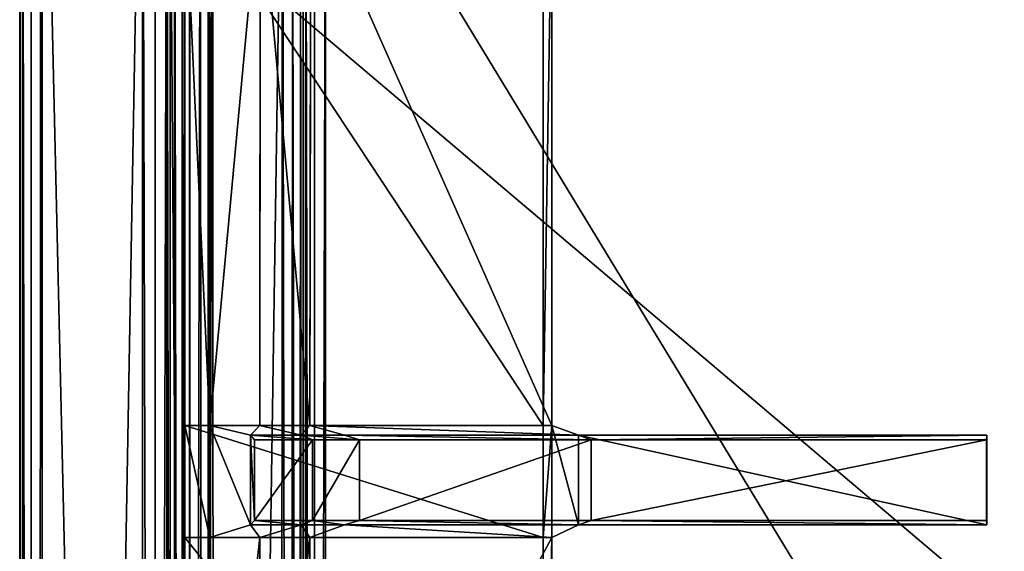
# Model space of a CAD drawing. Extents: x 0 to 22.9, y 0 to 20.5.
# Tile 103 of 233: x 0 to 3.5, y 16.7 to 18.6. Entities that reach past the tile are written whole.
import ezdxf

# ---------------------------------------------------------------- set-up
doc = ezdxf.new("R2010")
doc.units = 0
doc.header["$MEASUREMENT"] = 0
doc.layers.get('0').update_dxf_attribs({"color": 13, "linetype": 'CONTINUOUS'})
for name, color, linetype in [('CAST_IRON_-_PLATES_4', 27, 'CONTINUOUS'), ('GALVANIZED_METAL', 252, 'CONTINUOUS'), ('STAINLESS_STEEL', 251, 'CONTINUOUS')]:
    doc.layers.add(name, color=color, linetype=linetype)

# ---------------------------------------------------------------- blocks, each defined once
blk = doc.blocks.new('NGM5458UC_TRADECAD_DXF')
at = {"layer": 'CAST_IRON_-_PLATES_4', "color": 0}
for p, q in [((0.5841, 19.0787, 2.282), (0.5841, 17.1582, 2.2817)), ((0.5841, 19.0787, 2.282), (0.5841, 17.1582, 2.2817)), ((0.6728, 17.1582, 2.4399), (0.6728, 19.0788, 2.4396)), ((0.6728, 17.1582, 2.4399), (0.6728, 19.0788, 2.4396)), ((0.8515, 19.0788, 2.4872), (0.8497, 17.1582, 2.4874)), ((0.8515, 19.0788, 2.4872), (0.8497, 17.1582, 2.4874)), ((1.0266, 17.1582, 2.5028), (1.0302, 19.0788, 2.5025)), ((1.0266, 17.1582, 2.5028), (1.0302, 19.0788, 2.5025)), ((1.8528, 17.1582, 2.2817), (1.853, 19.0787, 2.282)), ((1.8528, 17.1582, 2.2817), (1.853, 19.0787, 2.282)), ((1.8831, 17.1582, 2.5028), (1.8832, 19.0788, 2.5025)), ((1.8831, 17.1582, 2.5028), (1.8832, 19.0788, 2.5025)), ((0.5841, 16.7621, 2.2817), (0.5841, 17.1582, 2.2817)), ((0.5841, 17.1582, 2.2817), (0.6728, 17.1582, 2.4399)), ((0.5841, 17.1582, 2.2817), (1.8528, 17.1582, 2.2817)), ((0.5841, 17.1582, 2.2817), (1.8528, 17.1582, 2.2817)), ((0.5841, 16.7621, 2.2817), (0.5841, 17.1582, 2.2817)), ((0.5841, 17.1582, 2.2817), (0.6728, 17.1582, 2.4399)), ((0.6728, 17.1582, 2.4399), (0.6728, 16.7621, 2.4399)), ((0.6728, 17.1582, 2.4399), (0.6728, 16.7621, 2.4399)), ((0.6728, 17.1582, 2.4399), (0.8163, 17.1235, 3.6692)), ((0.8497, 17.1582, 2.4874), (0.6728, 17.1582, 2.4399)), ((0.6728, 17.1582, 2.4399), (0.8163, 17.1235, 3.6692)), ((0.8497, 17.1582, 2.4874), (0.6728, 17.1582, 2.4399)), ((0.8497, 17.1582, 2.4874), (1.0266, 17.1582, 2.5028)), ((0.9958, 17.1235, 3.6692), (0.8497, 17.1582, 2.4874)), ((0.9958, 17.1235, 3.6692), (0.8497, 17.1582, 2.4874)), ((0.8497, 17.1582, 2.4874), (1.0266, 17.1582, 2.5028)), ((1.0266, 17.1582, 2.5028), (1.8831, 17.1582, 2.5028)), ((1.1493, 17.1235, 3.6692), (1.0266, 17.1582, 2.5028)), ((1.0266, 17.1582, 2.5028), (1.8831, 17.1582, 2.5028)), ((1.1493, 17.1235, 3.6692), (1.0266, 17.1582, 2.5028)), ((1.8831, 17.1582, 2.5028), (1.8528, 17.1582, 2.2817)), ((1.8528, 17.1582, 2.2817), (1.8528, 16.7621, 2.2817)), ((1.8831, 17.1582, 2.5028), (1.8528, 17.1582, 2.2817)), ((1.8528, 17.1582, 2.2817), (1.8528, 16.7621, 2.2817)), ((1.8831, 16.7621, 2.5028), (1.8831, 17.1582, 2.5028)), ((1.9771, 17.1235, 3.6692), (1.8831, 17.1582, 2.5028)), ((1.8831, 16.7621, 2.5028), (1.8831, 17.1582, 2.5028)), ((1.9771, 17.1235, 3.6692), (1.8831, 17.1582, 2.5028)), ((0.8163, 17.1235, 3.6692), (0.8163, 16.8066, 3.6692)), ((0.8163, 17.1235, 3.6692), (0.8163, 16.8066, 3.6692)), ((0.8163, 17.1235, 3.6692), (0.8311, 17.1078, 4.0797)), ((0.8163, 17.1235, 3.6692), (0.8311, 17.1078, 4.0797)), ((0.8163, 17.1235, 3.6692), (0.9958, 17.1235, 3.6692)), ((0.8163, 17.1235, 3.6692), (0.9958, 17.1235, 3.6692)), ((0.9958, 17.1235, 3.6692), (1.0357, 17.1078, 4.0797)), ((1.1493, 17.1235, 3.6692), (0.9958, 17.1235, 3.6692)), ((1.1493, 17.1235, 3.6692), (0.9958, 17.1235, 3.6692)), ((0.9958, 17.1235, 3.6692), (1.0357, 17.1078, 4.0797)), ((1.9771, 17.1235, 3.6692), (1.1493, 17.1235, 3.6692)), ((1.9771, 17.1235, 3.6692), (1.1493, 17.1235, 3.6692)), ((1.2021, 17.1078, 4.0797), (1.1493, 17.1235, 3.6692)), ((1.2021, 17.1078, 4.0797), (1.1493, 17.1235, 3.6692)), ((1.9771, 16.8066, 3.6692), (1.9771, 17.1235, 3.6692)), ((1.9771, 17.1235, 3.6692), (2.0222, 17.1078, 4.0797)), ((1.9771, 17.1235, 3.6692), (2.0222, 17.1078, 4.0797)), ((1.9771, 17.1235, 3.6692), (3.4222, 17.1235, 3.7297)), ((1.9771, 17.1235, 3.6692), (3.4222, 17.1235, 3.7297)), ((1.9771, 16.8066, 3.6692), (1.9771, 17.1235, 3.6692)), ((3.4214, 17.1078, 4.0797), (3.4222, 17.1235, 3.7297)), ((3.4214, 17.1078, 4.0797), (3.4222, 17.1235, 3.7297)), ((3.4222, 17.1235, 3.7297), (3.4222, 16.8066, 3.7297)), ((3.4222, 17.1235, 3.7297), (3.4222, 16.8066, 3.7297)), ((0.8311, 17.1078, 4.0797), (0.8311, 16.8219, 4.0797)), ((0.8311, 17.1078, 4.0797), (0.8311, 16.8219, 4.0797)), ((0.8311, 17.1078, 4.0797), (1.0357, 17.1078, 4.0797)), ((0.8311, 17.1078, 4.0797), (1.0357, 17.1078, 4.0797)), ((1.0357, 17.1078, 4.0797), (1.0357, 16.8219, 4.0797)), ((1.0357, 17.1078, 4.0797), (1.0357, 16.8219, 4.0797)), ((1.0357, 17.1078, 4.0797), (1.2021, 17.1078, 4.0797)), ((1.0357, 17.1078, 4.0797), (1.2021, 17.1078, 4.0797)), ((1.2021, 16.8219, 4.0797), (1.2021, 17.1078, 4.0797)), ((1.2021, 17.1078, 4.0797), (2.0222, 17.1078, 4.0797)), ((1.2021, 17.1078, 4.0797), (2.0222, 17.1078, 4.0797)), ((1.2021, 16.8219, 4.0797), (1.2021, 17.1078, 4.0797)), ((2.0222, 17.1078, 4.0797), (2.0222, 16.8219, 4.0797)), ((3.4214, 17.1078, 4.0797), (2.0222, 17.1078, 4.0797)), ((2.0222, 17.1078, 4.0797), (2.0222, 16.8219, 4.0797)), ((3.4214, 17.1078, 4.0797), (2.0222, 17.1078, 4.0797)), ((3.4214, 16.8219, 4.0797), (3.4214, 17.1078, 4.0797)), ((3.4214, 16.8219, 4.0797), (3.4214, 17.1078, 4.0797)), ((0.8163, 16.8066, 3.6692), (0.6728, 16.7621, 2.4399)), ((0.8163, 16.8066, 3.6692), (0.6728, 16.7621, 2.4399)), ((0.8311, 16.8219, 4.0797), (0.8163, 16.8066, 3.6692)), ((0.8311, 16.8219, 4.0797), (0.8163, 16.8066, 3.6692)), ((0.9958, 16.8066, 3.6692), (0.8163, 16.8066, 3.6692)), ((0.9958, 16.8066, 3.6692), (0.8163, 16.8066, 3.6692)), ((1.0357, 16.8219, 4.0797), (0.8311, 16.8219, 4.0797)), ((1.0357, 16.8219, 4.0797), (0.8311, 16.8219, 4.0797)), ((0.8497, 16.7621, 2.4874), (0.9958, 16.8066, 3.6692)), ((0.8497, 16.7621, 2.4874), (0.9958, 16.8066, 3.6692)), ((1.0357, 16.8219, 4.0797), (0.9958, 16.8066, 3.6692)), ((1.0357, 16.8219, 4.0797), (0.9958, 16.8066, 3.6692)), ((0.9958, 16.8066, 3.6692), (1.1493, 16.8066, 3.6692)), ((0.9958, 16.8066, 3.6692), (1.1493, 16.8066, 3.6692)), ((1.1493, 16.8066, 3.6692), (1.0266, 16.7621, 2.5028)), ((1.1493, 16.8066, 3.6692), (1.0266, 16.7621, 2.5028)), ((1.2021, 16.8219, 4.0797), (1.0357, 16.8219, 4.0797)), ((1.2021, 16.8219, 4.0797), (1.0357, 16.8219, 4.0797)), ((1.1493, 16.8066, 3.6692), (1.2021, 16.8219, 4.0797)), ((1.1493, 16.8066, 3.6692), (1.2021, 16.8219, 4.0797)), ((1.1493, 16.8066, 3.6692), (1.9771, 16.8066, 3.6692)), ((1.1493, 16.8066, 3.6692), (1.9771, 16.8066, 3.6692)), ((2.0222, 16.8219, 4.0797), (1.2021, 16.8219, 4.0797)), ((2.0222, 16.8219, 4.0797), (1.2021, 16.8219, 4.0797)), ((1.8831, 16.7621, 2.5028), (1.9771, 16.8066, 3.6692)), ((1.8831, 16.7621, 2.5028), (1.9771, 16.8066, 3.6692)), ((2.0222, 16.8219, 4.0797), (1.9771, 16.8066, 3.6692)), ((2.0222, 16.8219, 4.0797), (1.9771, 16.8066, 3.6692)), ((3.4222, 16.8066, 3.7297), (1.9771, 16.8066, 3.6692)), ((3.4222, 16.8066, 3.7297), (1.9771, 16.8066, 3.6692)), ((3.4214, 16.8219, 4.0797), (2.0222, 16.8219, 4.0797)), ((3.4214, 16.8219, 4.0797), (2.0222, 16.8219, 4.0797)), ((3.4222, 16.8066, 3.7297), (3.4214, 16.8219, 4.0797)), ((3.4222, 16.8066, 3.7297), (3.4214, 16.8219, 4.0797)), ((0.6728, 16.7621, 2.4399), (0.5841, 16.7621, 2.2817)), ((0.5841, 16.7621, 2.2817), (0.5841, 15.1843, 2.2817)), ((1.8528, 16.7621, 2.2817), (0.5841, 16.7621, 2.2817)), ((1.8528, 16.7621, 2.2817), (0.5841, 16.7621, 2.2817)), ((0.5841, 16.7621, 2.2817), (0.5841, 15.1843, 2.2817)), ((0.6728, 16.7621, 2.4399), (0.5841, 16.7621, 2.2817)), ((0.8497, 16.7621, 2.4874), (0.6728, 16.7621, 2.4399)), ((0.6728, 16.7621, 2.4399), (0.6728, 15.1671, 2.4399)), ((0.6728, 16.7621, 2.4399), (0.6728, 15.1671, 2.4399)), ((0.8497, 16.7621, 2.4874), (0.6728, 16.7621, 2.4399)), ((1.0266, 16.7621, 2.5028), (0.8497, 16.7621, 2.4874)), ((0.8497, 16.7621, 2.4874), (0.8497, 15.1671, 2.4874)), ((0.8497, 16.7621, 2.4874), (0.8497, 15.1671, 2.4874)), ((1.0266, 16.7621, 2.5028), (0.8497, 16.7621, 2.4874)), ((1.0266, 15.1671, 2.5028), (1.0266, 16.7621, 2.5028)), ((1.0266, 16.7621, 2.5028), (1.8831, 16.7621, 2.5028)), ((1.0266, 16.7621, 2.5028), (1.8831, 16.7621, 2.5028)), ((1.0266, 15.1671, 2.5028), (1.0266, 16.7621, 2.5028)), ((1.8528, 16.7621, 2.2817), (1.8528, 15.1843, 2.2817)), ((1.8831, 16.7621, 2.5028), (1.8528, 16.7621, 2.2817)), ((1.8831, 16.7621, 2.5028), (1.8528, 16.7621, 2.2817)), ((1.8528, 16.7621, 2.2817), (1.8528, 15.1843, 2.2817)), ((1.8831, 15.1671, 2.5028), (1.8831, 16.7621, 2.5028)), ((1.8831, 15.1671, 2.5028), (1.8831, 16.7621, 2.5028))]:
    blk.add_line(p, q, dxfattribs=at)
at = {"layer": 'GALVANIZED_METAL', "color": 0}
for p, q in [((0.0724, 20.4342, 1.7247), (0.0724, 0.0861, 1.7247)), ((0.5322, 19.2802, 1.7247), (0.5322, 0.5328, 1.7247)), ((0.5322, 19.2802, 1.7247), (0.5322, 0.5328, 1.7247)), ((0.6671, 0.9145), (0.6671, 18.884)), ((0.6671, 0.9145), (0.6671, 18.884))]:
    blk.add_line(p, q, dxfattribs=at)
at = {"layer": 'STAINLESS_STEEL', "color": 0}
for p, q in [((0, 20.3929, 1.901), (0, 0.0797, 1.901)), ((0, 0.0797, 1.7247), (0, 20.3929, 1.7247)), ((0, 20.3929, 1.901), (0, 0.0797, 1.901)), ((0.0102, 20.3931, 1.94), (0.0102, 0.0797, 1.94)), ((0.0102, 20.3931, 1.94), (0.0102, 0.0797, 1.94)), ((0.0405, 20.3929, 1.9705), (0.0408, 0.0797, 1.9705)), ((0.0405, 20.3929, 1.9705), (0.0408, 0.0797, 1.9705)), ((0.0798, 0.0797, 1.9807), (0.0792, 20.3924, 1.9807)), ((0.0798, 0.0797, 1.9807), (0.0792, 20.3924, 1.9807)), ((0.4349, 20.032, 1.9807), (0.4343, 3.6311, 1.9807)), ((0.4349, 20.032, 1.9807), (0.4343, 3.6311, 1.9807)), ((0.4797, 3.6365, 1.9894), (0.479, 19.9512, 1.9897)), ((0.4797, 3.6365, 1.9894), (0.479, 19.9512, 1.9897)), ((0.5206, 3.6525, 2.0155), (0.5209, 19.8918, 2.0165)), ((0.5206, 3.6525, 2.0155), (0.5209, 19.8918, 2.0165)), ((0.5477, 3.6756, 2.053), (0.5477, 19.872, 2.053)), ((0.5477, 3.6756, 2.053), (0.5477, 19.872, 2.053)), ((0.5753, 19.872, 2.1125), (0.5753, 3.7057, 2.1125)), ((0.5753, 19.872, 2.1125), (0.5753, 3.7057, 2.1125)), ((0.6015, 19.8736, 2.1501), (0.6028, 3.7201, 2.15)), ((0.6015, 19.8736, 2.1501), (0.6028, 3.7201, 2.15)), ((0.6399, 19.8708, 2.1761), (0.6449, 3.7292, 2.1761)), ((0.6399, 19.8708, 2.1761), (0.6449, 3.7292, 2.1761)), ((0.6923, 3.7308, 2.1848), (0.6821, 19.8641, 2.1848)), ((0.6923, 3.7308, 2.1848), (0.6821, 19.8641, 2.1848)), ((0.9295, 19.568, 2.1848), (0.9192, 3.9385, 2.1848)), ((0.9295, 19.568, 2.1848), (0.9192, 3.9385, 2.1848)), ((0.9653, 19.4862, 2.1746), (0.9597, 4.0155, 2.1745)), ((0.9653, 19.4862, 2.1746), (0.9597, 4.0155, 2.1745)), ((0.9919, 4.0758, 2.1437), (0.9933, 19.422, 2.144)), ((0.9919, 4.0758, 2.1437), (0.9933, 19.422, 2.144)), ((1.0027, 4.0945, 2.105), (1.0027, 19.4007, 2.105)), ((1.0027, 19.4007, 2.0604), (1.0027, 4.0945, 2.0604)), ((1.0027, 19.4007, 2.0604), (1.0027, 4.0945, 2.0604)), ((1.0027, 4.0945, 2.105), (1.0027, 19.4007, 2.105)), ((1.0129, 19.4007, 2.0215), (1.0129, 4.0945, 2.0215)), ((1.0129, 19.4007, 2.0215), (1.0129, 4.0945, 2.0215)), ((1.0434, 19.4007, 1.9909), (1.0434, 4.0945, 1.9909)), ((1.0434, 19.4007, 1.9909), (1.0434, 4.0945, 1.9909)), ((10.3994, 4.0945, 1.9807), (1.0824, 19.4007, 1.9807)), ((1.0824, 19.4007, 1.9807), (1.0824, 4.0945, 1.9807)), ((1.0824, 19.4007, 1.9807), (1.0824, 4.0945, 1.9807)), ((10.3994, 4.0945, 1.9807), (1.0824, 19.4007, 1.9807))]:
    blk.add_line(p, q, dxfattribs=at)
at = {"layer": 'CAST_IRON_-_PLATES_4', "color": 0}
mesh = blk.add_polyface(dxfattribs=at)
corners = [(0.5841, 19.0787, 2.282), (0.6728, 17.1582, 2.4399), (0.5841, 17.1582, 2.2817), (0.6728, 19.0788, 2.4396)]
mesh.append_faces([[corners[k] for k in face] for face in [(0, 1, 2), (1, 0, 3)]], dxfattribs={"vtx0": -1, "color": 0})
mesh = blk.add_polyface(dxfattribs=at)
corners = [(1.8528, 17.1582, 2.2817), (0.5841, 19.0787, 2.282), (0.5841, 17.1582, 2.2817), (1.853, 19.0787, 2.282)]
mesh.append_faces([[corners[k] for k in face] for face in [(0, 1, 2), (1, 0, 3)]], dxfattribs={"vtx0": -1, "color": 0})
mesh = blk.add_polyface(dxfattribs=at)
corners = [(0.8515, 19.0788, 2.4872), (0.6728, 17.1582, 2.4399), (0.6728, 19.0788, 2.4396), (0.8497, 17.1582, 2.4874)]
mesh.append_faces([[corners[k] for k in face] for face in [(0, 1, 2), (1, 0, 3)]], dxfattribs={"vtx0": -1, "color": 0})
mesh = blk.add_polyface(dxfattribs=at)
corners = [(0.8515, 19.0788, 2.4872), (1.0266, 17.1582, 2.5028), (0.8497, 17.1582, 2.4874), (1.0302, 19.0788, 2.5025)]
mesh.append_faces([[corners[k] for k in face] for face in [(0, 1, 2), (1, 0, 3)]], dxfattribs={"vtx0": -1, "color": 0})
mesh = blk.add_polyface(dxfattribs=at)
corners = [(1.0302, 19.0788, 2.5025), (1.8831, 17.1582, 2.5028), (1.0266, 17.1582, 2.5028), (1.8832, 19.0788, 2.5025)]
mesh.append_faces([[corners[k] for k in face] for face in [(0, 1, 2), (1, 0, 3)]], dxfattribs={"vtx0": -1, "color": 0})
mesh = blk.add_polyface(dxfattribs=at)
corners = [(1.8832, 19.0788, 2.5025), (1.8528, 17.1582, 2.2817), (1.8831, 17.1582, 2.5028), (1.853, 19.0787, 2.282)]
mesh.append_faces([[corners[k] for k in face] for face in [(0, 1, 2), (1, 0, 3)]], dxfattribs={"vtx0": -1, "color": 0})
mesh = blk.add_polyface(dxfattribs=at)
corners = [(0.5841, 17.1582, 2.2817), (0.6728, 16.7621, 2.4399), (0.5841, 16.7621, 2.2817), (0.6728, 17.1582, 2.4399)]
mesh.append_faces([[corners[k] for k in face] for face in [(0, 1, 2), (1, 0, 3)]], dxfattribs={"vtx0": -1, "color": 0})
mesh = blk.add_polyface(dxfattribs=at)
corners = [(1.8528, 16.7621, 2.2817), (0.5841, 17.1582, 2.2817), (0.5841, 16.7621, 2.2817), (1.8528, 17.1582, 2.2817)]
mesh.append_faces([[corners[k] for k in face] for face in [(0, 1, 2), (1, 0, 3)]], dxfattribs={"vtx0": -1, "color": 0})
mesh = blk.add_polyface(dxfattribs=at)
corners = [(0.6728, 17.1582, 2.4399), (0.8163, 16.8066, 3.6692), (0.6728, 16.7621, 2.4399), (0.8163, 17.1235, 3.6692)]
mesh.append_faces([[corners[k] for k in face] for face in [(0, 1, 2), (1, 0, 3)]], dxfattribs={"vtx0": -1, "color": 0})
mesh = blk.add_polyface(dxfattribs=at)
corners = [(0.8497, 17.1582, 2.4874), (0.8163, 17.1235, 3.6692), (0.6728, 17.1582, 2.4399), (0.9958, 17.1235, 3.6692)]
mesh.append_faces([[corners[k] for k in face] for face in [(0, 1, 2), (1, 0, 3)]], dxfattribs={"vtx0": -1, "color": 0})
mesh = blk.add_polyface(dxfattribs=at)
corners = [(1.0266, 17.1582, 2.5028), (0.9958, 17.1235, 3.6692), (0.8497, 17.1582, 2.4874), (1.1493, 17.1235, 3.6692)]
mesh.append_faces([[corners[k] for k in face] for face in [(0, 1, 2), (1, 0, 3)]], dxfattribs={"vtx0": -1, "color": 0})
mesh = blk.add_polyface(dxfattribs=at)
corners = [(1.9771, 17.1235, 3.6692), (1.0266, 17.1582, 2.5028), (1.8831, 17.1582, 2.5028), (1.1493, 17.1235, 3.6692)]
mesh.append_faces([[corners[k] for k in face] for face in [(0, 1, 2), (1, 0, 3)]], dxfattribs={"vtx0": -1, "color": 0})
mesh = blk.add_polyface(dxfattribs=at)
corners = [(1.8831, 17.1582, 2.5028), (1.8528, 16.7621, 2.2817), (1.8831, 16.7621, 2.5028), (1.8528, 17.1582, 2.2817)]
mesh.append_faces([[corners[k] for k in face] for face in [(0, 1, 2), (1, 0, 3)]], dxfattribs={"vtx0": -1, "color": 0})
mesh = blk.add_polyface(dxfattribs=at)
corners = [(1.9771, 16.8066, 3.6692), (1.8831, 17.1582, 2.5028), (1.8831, 16.7621, 2.5028), (1.9771, 17.1235, 3.6692)]
mesh.append_faces([[corners[k] for k in face] for face in [(0, 1, 2), (1, 0, 3)]], dxfattribs={"vtx0": -1, "color": 0})
mesh = blk.add_polyface(dxfattribs=at)
corners = [(0.8163, 17.1235, 3.6692), (0.8311, 16.8219, 4.0797), (0.8163, 16.8066, 3.6692), (0.8311, 17.1078, 4.0797)]
mesh.append_faces([[corners[k] for k in face] for face in [(0, 1, 2), (1, 0, 3)]], dxfattribs={"vtx0": -1, "color": 0})
mesh = blk.add_polyface(dxfattribs=at)
corners = [(1.0357, 17.1078, 4.0797), (0.8163, 17.1235, 3.6692), (0.9958, 17.1235, 3.6692), (0.8311, 17.1078, 4.0797)]
mesh.append_faces([[corners[k] for k in face] for face in [(0, 1, 2), (1, 0, 3)]], dxfattribs={"vtx0": -1, "color": 0})
mesh = blk.add_polyface(dxfattribs=at)
corners = [(1.2021, 17.1078, 4.0797), (0.9958, 17.1235, 3.6692), (1.1493, 17.1235, 3.6692), (1.0357, 17.1078, 4.0797)]
mesh.append_faces([[corners[k] for k in face] for face in [(0, 1, 2), (1, 0, 3)]], dxfattribs={"vtx0": -1, "color": 0})
mesh = blk.add_polyface(dxfattribs=at)
corners = [(2.0222, 17.1078, 4.0797), (1.1493, 17.1235, 3.6692), (1.9771, 17.1235, 3.6692), (1.2021, 17.1078, 4.0797)]
mesh.append_faces([[corners[k] for k in face] for face in [(0, 1, 2), (1, 0, 3)]], dxfattribs={"vtx0": -1, "color": 0})
mesh = blk.add_polyface(dxfattribs=at)
corners = [(3.4222, 17.1235, 3.7297), (2.0222, 17.1078, 4.0797), (1.9771, 17.1235, 3.6692), (3.4214, 17.1078, 4.0797)]
mesh.append_faces([[corners[k] for k in face] for face in [(0, 1, 2), (1, 0, 3)]], dxfattribs={"vtx0": -1, "color": 0})
mesh = blk.add_polyface(dxfattribs=at)
corners = [(3.4222, 16.8066, 3.7297), (1.9771, 17.1235, 3.6692), (1.9771, 16.8066, 3.6692), (3.4222, 17.1235, 3.7297)]
mesh.append_faces([[corners[k] for k in face] for face in [(0, 1, 2), (1, 0, 3)]], dxfattribs={"vtx0": -1, "color": 0})
mesh = blk.add_polyface(dxfattribs=at)
corners = [(3.4214, 16.8219, 4.0797), (3.4222, 17.1235, 3.7297), (3.4222, 16.8066, 3.7297), (3.4214, 17.1078, 4.0797)]
mesh.append_faces([[corners[k] for k in face] for face in [(0, 1, 2), (1, 0, 3)]], dxfattribs={"vtx0": -1, "color": 0})
mesh = blk.add_polyface(dxfattribs=at)
corners = [(1.0357, 17.1078, 4.0797), (0.8311, 16.8219, 4.0797), (0.8311, 17.1078, 4.0797), (1.0357, 16.8219, 4.0797)]
mesh.append_faces([[corners[k] for k in face] for face in [(0, 1, 2), (1, 0, 3)]], dxfattribs={"vtx0": -1, "color": 0})
mesh = blk.add_polyface(dxfattribs=at)
corners = [(1.2021, 17.1078, 4.0797), (1.0357, 16.8219, 4.0797), (1.0357, 17.1078, 4.0797), (1.2021, 16.8219, 4.0797)]
mesh.append_faces([[corners[k] for k in face] for face in [(0, 1, 2), (1, 0, 3)]], dxfattribs={"vtx0": -1, "color": 0})
mesh = blk.add_polyface(dxfattribs=at)
corners = [(2.0222, 17.1078, 4.0797), (1.2021, 16.8219, 4.0797), (1.2021, 17.1078, 4.0797), (2.0222, 16.8219, 4.0797)]
mesh.append_faces([[corners[k] for k in face] for face in [(0, 1, 2), (1, 0, 3)]], dxfattribs={"vtx0": -1, "color": 0})
mesh = blk.add_polyface(dxfattribs=at)
corners = [(3.4214, 17.1078, 4.0797), (2.0222, 16.8219, 4.0797), (2.0222, 17.1078, 4.0797), (3.4214, 16.8219, 4.0797)]
mesh.append_faces([[corners[k] for k in face] for face in [(0, 1, 2), (1, 0, 3)]], dxfattribs={"vtx0": -1, "color": 0})
mesh = blk.add_polyface(dxfattribs=at)
corners = [(0.8163, 16.8066, 3.6692), (0.8497, 16.7621, 2.4874), (0.6728, 16.7621, 2.4399), (0.9958, 16.8066, 3.6692)]
mesh.append_faces([[corners[k] for k in face] for face in [(0, 1, 2), (1, 0, 3)]], dxfattribs={"vtx0": -1, "color": 0})
mesh = blk.add_polyface(dxfattribs=at)
corners = [(0.8311, 16.8219, 4.0797), (0.9958, 16.8066, 3.6692), (0.8163, 16.8066, 3.6692), (1.0357, 16.8219, 4.0797)]
mesh.append_faces([[corners[k] for k in face] for face in [(0, 1, 2), (1, 0, 3)]], dxfattribs={"vtx0": -1, "color": 0})
mesh = blk.add_polyface(dxfattribs=at)
corners = [(0.9958, 16.8066, 3.6692), (1.0266, 16.7621, 2.5028), (0.8497, 16.7621, 2.4874), (1.1493, 16.8066, 3.6692)]
mesh.append_faces([[corners[k] for k in face] for face in [(0, 1, 2), (1, 0, 3)]], dxfattribs={"vtx0": -1, "color": 0})
mesh = blk.add_polyface(dxfattribs=at)
corners = [(1.0357, 16.8219, 4.0797), (1.1493, 16.8066, 3.6692), (0.9958, 16.8066, 3.6692), (1.2021, 16.8219, 4.0797)]
mesh.append_faces([[corners[k] for k in face] for face in [(0, 1, 2), (1, 0, 3)]], dxfattribs={"vtx0": -1, "color": 0})
mesh = blk.add_polyface(dxfattribs=at)
corners = [(1.1493, 16.8066, 3.6692), (1.8831, 16.7621, 2.5028), (1.0266, 16.7621, 2.5028), (1.9771, 16.8066, 3.6692)]
mesh.append_faces([[corners[k] for k in face] for face in [(0, 1, 2), (1, 0, 3)]], dxfattribs={"vtx0": -1, "color": 0})
mesh = blk.add_polyface(dxfattribs=at)
corners = [(1.2021, 16.8219, 4.0797), (1.9771, 16.8066, 3.6692), (1.1493, 16.8066, 3.6692), (2.0222, 16.8219, 4.0797)]
mesh.append_faces([[corners[k] for k in face] for face in [(0, 1, 2), (1, 0, 3)]], dxfattribs={"vtx0": -1, "color": 0})
mesh = blk.add_polyface(dxfattribs=at)
corners = [(2.0222, 16.8219, 4.0797), (3.4222, 16.8066, 3.7297), (1.9771, 16.8066, 3.6692), (3.4214, 16.8219, 4.0797)]
mesh.append_faces([[corners[k] for k in face] for face in [(0, 1, 2), (1, 0, 3)]], dxfattribs={"vtx0": -1, "color": 0})
mesh = blk.add_polyface(dxfattribs=at)
corners = [(1.8528, 15.1843, 2.2817), (0.5841, 16.7621, 2.2817), (0.5841, 15.1843, 2.2817), (1.8528, 16.7621, 2.2817)]
mesh.append_faces([[corners[k] for k in face] for face in [(0, 1, 2), (1, 0, 3)]], dxfattribs={"vtx0": -1, "color": 0})
mesh = blk.add_polyface(dxfattribs=at)
corners = [(0.5841, 15.1843, 2.2817), (0.6728, 16.7621, 2.4399), (0.6728, 15.1671, 2.4399), (0.5841, 16.7621, 2.2817)]
mesh.append_faces([[corners[k] for k in face] for face in [(0, 1, 2), (1, 0, 3)]], dxfattribs={"vtx0": -1, "color": 0})
mesh = blk.add_polyface(dxfattribs=at)
corners = [(0.8497, 16.7621, 2.4874), (0.6728, 15.1671, 2.4399), (0.6728, 16.7621, 2.4399), (0.8497, 15.1671, 2.4874)]
mesh.append_faces([[corners[k] for k in face] for face in [(0, 1, 2), (1, 0, 3)]], dxfattribs={"vtx0": -1, "color": 0})
mesh = blk.add_polyface(dxfattribs=at)
corners = [(1.0266, 16.7621, 2.5028), (0.8497, 15.1671, 2.4874), (0.8497, 16.7621, 2.4874), (1.0266, 15.1671, 2.5028)]
mesh.append_faces([[corners[k] for k in face] for face in [(0, 1, 2), (1, 0, 3)]], dxfattribs={"vtx0": -1, "color": 0})
mesh = blk.add_polyface(dxfattribs=at)
corners = [(1.8831, 16.7621, 2.5028), (1.0266, 15.1671, 2.5028), (1.0266, 16.7621, 2.5028), (1.8831, 15.1671, 2.5028)]
mesh.append_faces([[corners[k] for k in face] for face in [(0, 1, 2), (1, 0, 3)]], dxfattribs={"vtx0": -1, "color": 0})
mesh = blk.add_polyface(dxfattribs=at)
corners = [(1.8831, 16.7621, 2.5028), (1.8528, 15.1843, 2.2817), (1.8831, 15.1671, 2.5028), (1.8528, 16.7621, 2.2817)]
mesh.append_faces([[corners[k] for k in face] for face in [(0, 1, 2), (1, 0, 3)]], dxfattribs={"vtx0": -1, "color": 0})
at = {"layer": 'GALVANIZED_METAL', "color": 0}
mesh = blk.add_polyface(dxfattribs=at)
corners = [(0.5322, 0.5328, 1.7247), (0.0724, 20.4342, 1.7247), (0.0724, 0.0861, 1.7247), (0.5322, 19.2802, 1.7247)]
mesh.append_faces([[corners[k] for k in face] for face in [(0, 1, 2), (1, 0, 3)]], dxfattribs={"vtx0": -1, "color": 0})
mesh = blk.add_polyface(dxfattribs=at)
corners = [(0.6671, 0.9145), (0.5322, 19.2802, 1.7247), (0.5322, 0.5328, 1.7247), (0.6671, 18.884)]
mesh.append_faces([[corners[k] for k in face] for face in [(0, 1, 2), (1, 0, 3)]], dxfattribs={"vtx0": -1, "color": 0})
mesh = blk.add_polyface(dxfattribs=at)
corners = [(22.2899, 0.579), (0.6671, 18.884), (0.6671, 0.9145), (22.2899, 18.884)]
mesh.append_faces([[corners[k] for k in face] for face in [(0, 1, 2), (1, 0, 3)]], dxfattribs={"vtx0": -1, "color": 0})
at = {"layer": 'STAINLESS_STEEL', "color": 0}
mesh = blk.add_polyface(dxfattribs=at)
corners = [(0, 20.3929, 1.901), (0.0102, 0.0797, 1.94), (0, 0.0797, 1.901), (0.0102, 20.3931, 1.94)]
mesh.append_faces([[corners[k] for k in face] for face in [(0, 1, 2), (1, 0, 3)]], dxfattribs={"vtx0": -1, "color": 0})
mesh = blk.add_polyface(dxfattribs=at)
corners = [(0, 20.3929, 1.7247), (0, 0.0797, 1.901), (0, 0.0797, 1.7247), (0, 20.3929, 1.901)]
mesh.append_faces([[corners[k] for k in face] for face in [(0, 1, 2), (1, 0, 3)]], dxfattribs={"vtx0": -1, "color": 0})
mesh = blk.add_polyface(dxfattribs=at)
corners = [(0.0102, 20.3931, 1.94), (0.0408, 0.0797, 1.9705), (0.0102, 0.0797, 1.94), (0.0405, 20.3929, 1.9705)]
mesh.append_faces([[corners[k] for k in face] for face in [(0, 1, 2), (1, 0, 3)]], dxfattribs={"vtx0": -1, "color": 0})
mesh = blk.add_polyface(dxfattribs=at)
corners = [(0.0792, 20.3924, 1.9807), (0.0408, 0.0797, 1.9705), (0.0405, 20.3929, 1.9705), (0.0798, 0.0797, 1.9807)]
mesh.append_faces([[corners[k] for k in face] for face in [(0, 1, 2), (1, 0, 3)]], dxfattribs={"vtx0": -1, "color": 0})
mesh = blk.add_polyface(dxfattribs=at)
corners = [(0.4349, 20.032, 1.9807), (0.0798, 0.0797, 1.9807), (0.0792, 20.3924, 1.9807), (0.4343, 3.6311, 1.9807)]
mesh.append_faces([[corners[k] for k in face] for face in [(0, 1, 2), (1, 0, 3)]], dxfattribs={"vtx0": -1, "color": 0})
mesh = blk.add_polyface(dxfattribs=at)
corners = [(0.4349, 20.032, 1.9807), (0.4797, 3.6365, 1.9894), (0.4343, 3.6311, 1.9807), (0.479, 19.9512, 1.9897)]
mesh.append_faces([[corners[k] for k in face] for face in [(0, 1, 2), (1, 0, 3)]], dxfattribs={"vtx0": -1, "color": 0})
mesh = blk.add_polyface(dxfattribs=at)
corners = [(0.5209, 19.8918, 2.0165), (0.4797, 3.6365, 1.9894), (0.479, 19.9512, 1.9897), (0.5206, 3.6525, 2.0155)]
mesh.append_faces([[corners[k] for k in face] for face in [(0, 1, 2), (1, 0, 3)]], dxfattribs={"vtx0": -1, "color": 0})
mesh = blk.add_polyface(dxfattribs=at)
corners = [(0.5209, 19.8918, 2.0165), (0.5477, 3.6756, 2.053), (0.5206, 3.6525, 2.0155), (0.5477, 19.872, 2.053)]
mesh.append_faces([[corners[k] for k in face] for face in [(0, 1, 2), (1, 0, 3)]], dxfattribs={"vtx0": -1, "color": 0})
mesh = blk.add_polyface(dxfattribs=at)
corners = [(0.5477, 19.872, 2.053), (0.5753, 3.7057, 2.1125), (0.5477, 3.6756, 2.053), (0.5753, 19.872, 2.1125)]
mesh.append_faces([[corners[k] for k in face] for face in [(0, 1, 2), (1, 0, 3)]], dxfattribs={"vtx0": -1, "color": 0})
mesh = blk.add_polyface(dxfattribs=at)
corners = [(0.5753, 19.872, 2.1125), (0.6028, 3.7201, 2.15), (0.5753, 3.7057, 2.1125), (0.6015, 19.8736, 2.1501)]
mesh.append_faces([[corners[k] for k in face] for face in [(0, 1, 2), (1, 0, 3)]], dxfattribs={"vtx0": -1, "color": 0})
mesh = blk.add_polyface(dxfattribs=at)
corners = [(0.6399, 19.8708, 2.1761), (0.6028, 3.7201, 2.15), (0.6015, 19.8736, 2.1501), (0.6449, 3.7292, 2.1761)]
mesh.append_faces([[corners[k] for k in face] for face in [(0, 1, 2), (1, 0, 3)]], dxfattribs={"vtx0": -1, "color": 0})
mesh = blk.add_polyface(dxfattribs=at)
corners = [(0.6821, 19.8641, 2.1848), (0.6449, 3.7292, 2.1761), (0.6399, 19.8708, 2.1761), (0.6923, 3.7308, 2.1848)]
mesh.append_faces([[corners[k] for k in face] for face in [(0, 1, 2), (1, 0, 3)]], dxfattribs={"vtx0": -1, "color": 0})
mesh = blk.add_polyface(dxfattribs=at)
corners = [(0.9295, 19.568, 2.1848), (0.6923, 3.7308, 2.1848), (0.6821, 19.8641, 2.1848), (0.9192, 3.9385, 2.1848)]
mesh.append_faces([[corners[k] for k in face] for face in [(0, 1, 2), (1, 0, 3)]], dxfattribs={"vtx0": -1, "color": 0})
mesh = blk.add_polyface(dxfattribs=at)
corners = [(0.9295, 19.568, 2.1848), (0.9597, 4.0155, 2.1745), (0.9192, 3.9385, 2.1848), (0.9653, 19.4862, 2.1746)]
mesh.append_faces([[corners[k] for k in face] for face in [(0, 1, 2), (1, 0, 3)]], dxfattribs={"vtx0": -1, "color": 0})
mesh = blk.add_polyface(dxfattribs=at)
corners = [(0.9653, 19.4862, 2.1746), (0.9919, 4.0758, 2.1437), (0.9597, 4.0155, 2.1745), (0.9933, 19.422, 2.144)]
mesh.append_faces([[corners[k] for k in face] for face in [(0, 1, 2), (1, 0, 3)]], dxfattribs={"vtx0": -1, "color": 0})
mesh = blk.add_polyface(dxfattribs=at)
corners = [(0.9933, 19.422, 2.144), (1.0027, 4.0945, 2.105), (0.9919, 4.0758, 2.1437), (1.0027, 19.4007, 2.105)]
mesh.append_faces([[corners[k] for k in face] for face in [(0, 1, 2), (1, 0, 3)]], dxfattribs={"vtx0": -1, "color": 0})
mesh = blk.add_polyface(dxfattribs=at)
corners = [(1.0027, 19.4007, 2.105), (1.0027, 4.0945, 2.0604), (1.0027, 4.0945, 2.105), (1.0027, 19.4007, 2.0604)]
mesh.append_faces([[corners[k] for k in face] for face in [(0, 1, 2), (1, 0, 3)]], dxfattribs={"vtx0": -1, "color": 0})
mesh = blk.add_polyface(dxfattribs=at)
corners = [(1.0027, 19.4007, 2.0604), (1.0129, 4.0945, 2.0215), (1.0027, 4.0945, 2.0604), (1.0129, 19.4007, 2.0215)]
mesh.append_faces([[corners[k] for k in face] for face in [(0, 1, 2), (1, 0, 3)]], dxfattribs={"vtx0": -1, "color": 0})
mesh = blk.add_polyface(dxfattribs=at)
corners = [(1.0129, 19.4007, 2.0215), (1.0434, 4.0945, 1.9909), (1.0129, 4.0945, 2.0215), (1.0434, 19.4007, 1.9909)]
mesh.append_faces([[corners[k] for k in face] for face in [(0, 1, 2), (1, 0, 3)]], dxfattribs={"vtx0": -1, "color": 0})
mesh = blk.add_polyface(dxfattribs=at)
corners = [(1.0824, 19.4007, 1.9807), (1.0434, 4.0945, 1.9909), (1.0434, 19.4007, 1.9909), (1.0824, 4.0945, 1.9807)]
mesh.append_faces([[corners[k] for k in face] for face in [(0, 1, 2), (1, 0, 3)]], dxfattribs={"vtx0": -1, "color": 0})
mesh = blk.add_polyface(dxfattribs=at)
corners = [(10.9712, 19.4002, 1.9807), (10.3994, 4.0945, 1.9807), (1.0824, 19.4007, 1.9807), (10.9712, 4.6528, 1.9807)]
mesh.append_faces([[corners[k] for k in face] for face in [(0, 1, 2), (1, 0, 3)]], dxfattribs={"vtx0": -1, "color": 0})
mesh = blk.add_polyface(dxfattribs=at)
corners = [(10.3994, 4.0945, 1.9807), (1.0824, 4.0945, 1.9807), (1.0824, 19.4007, 1.9807)]
mesh.append_faces([[corners[k] for k in face] for face in [(0, 1, 2)]], dxfattribs={"color": 0})

msp = doc.modelspace()

# ---------------------------------------------------------------- block references
at = {"color": 0}
msp.add_blockref('NGM5458UC_TRADECAD_DXF', (0, 0), dxfattribs=at)

doc.saveas('drawing.dxf')
